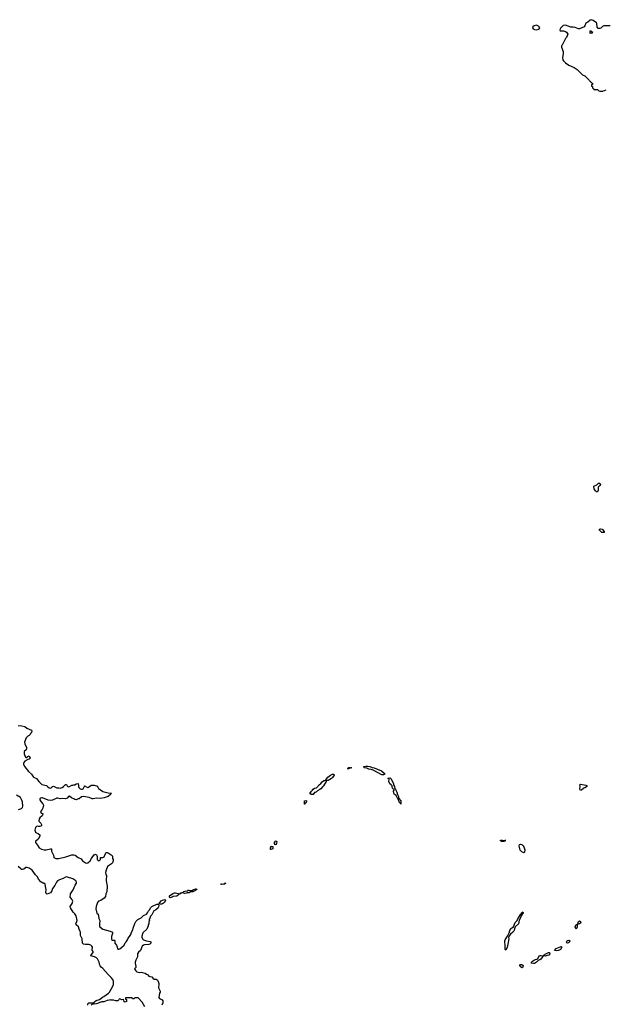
# Model space of a CAD drawing. Header units: inches. Extents: x 2494115 to 2685112, y 774173 to 915163.
# Tile 37 of 215: x 2546335 to 2557276, y 835923 to 854342. Entities that reach past the tile are written whole.
import ezdxf

# ---------------------------------------------------------------- set-up
doc = ezdxf.new("R2010")
doc.units = ezdxf.units.IN
doc.header["$MEASUREMENT"] = 0
for name, color, linetype in [('C5843', 7, 'Continuous'), ('C5844', 7, 'Continuous'), ('C5853', 7, 'Continuous'), ('C5854', 7, 'Continuous'), ('C5855', 7, 'Continuous')]:
    doc.layers.add(name, color=color, linetype=linetype)

msp = doc.modelspace()

# ---------------------------------------------------------------- linework, layer by layer
at = {"layer": 'C5843', "color": 5, "elevation": 40}
for points in [[(2547791, 840000), (2547801, 839970), (2547810, 839958), (2547850, 839938), (2547890, 839903), (2547990, 839878), (2548052, 839872), (2548046, 839866), (2548034, 839866), (2548032, 839850), (2547991, 839809), (2547916, 839784), (2547850, 839773), (2547770, 839777), (2547710, 839765), (2547690, 839769), (2547635, 839795), (2547530, 839813), (2547495, 839805), (2547450, 839769), (2547430, 839768), (2547390, 839746), (2547370, 839754), (2547349, 839770), (2547306, 839786), (2547270, 839816), (2547250, 839812), (2547223, 839777), (2547193, 839767), (2547130, 839773), (2547090, 839767), (2547050, 839779), (2547030, 839778), (2546950, 839742), (2546910, 839736), (2546870, 839742), (2546765, 839785), (2546750, 839788), (2546730, 839782), (2546714, 839770), (2546712, 839750), (2546730, 839719), (2546771, 839671), (2546778, 839650), (2546767, 839593), (2546754, 839566), (2546725, 839530), (2546731, 839511), (2546766, 839486), (2546771, 839471), (2546753, 839447), (2546715, 839410), (2546703, 839390), (2546694, 839350), (2546730, 839314), (2546742, 839290), (2546742, 839270), (2546730, 839258), (2546711, 839249), (2546689, 839249), (2546670, 839255), (2546650, 839249), (2546630, 839229), (2546619, 839179), (2546630, 839144), (2546650, 839131), (2546680, 839120), (2546711, 839091), (2546711, 839070), (2546681, 839010), (2546632, 838970), (2546632, 838950), (2546670, 838902), (2546698, 838850), (2546744, 838824), (2546791, 838811), (2546830, 838811), (2546912, 838832), (2546933, 838833), (2546932, 838790), (2546970, 838714), (2546976, 838670), (2547010, 838650), (2547070, 838650), (2547197, 838683), (2547310, 838721), (2547350, 838721), (2547372, 838712), (2547430, 838667), (2547483, 838643), (2547511, 838610), (2547570, 838571), (2547590, 838564), (2547612, 838568), (2547652, 838608), (2547682, 838650), (2547702, 838690), (2547730, 838722), (2547750, 838734), (2547770, 838722), (2547778, 838710), (2547785, 838690), (2547786, 838630), (2547810, 838606), (2547830, 838612), (2547848, 838630), (2547849, 838671), (2547890, 838672), (2547915, 838685), (2547950, 838754), (2547960, 838760), (2547970, 838762), (2547990, 838754), (2548030, 838732), (2548064, 838704), (2548072, 838690), (2548072, 838650), (2548082, 838630), (2548085, 838610), (2548071, 838570), (2548052, 838550), (2547981, 838499), (2547951, 838430), (2547941, 838390), (2547947, 838350), (2547959, 838330), (2547963, 838310), (2547955, 838270), (2547953, 838230), (2547974, 838134), (2547965, 838030), (2547950, 837990), (2547942, 837938), (2547914, 837906), (2547852, 837868), (2547811, 837850), (2547794, 837830), (2547768, 837750), (2547763, 837710), (2547782, 837630), (2547802, 837610), (2547818, 837530), (2547838, 837490), (2547831, 837430), (2547831, 837390), (2547838, 837370), (2547891, 837331), (2548028, 837292), (2548071, 837271), (2548071, 837250), (2548051, 837190), (2548051, 837150), (2548055, 837135), (2548070, 837121), (2548110, 837122), (2548115, 837115), (2548116, 837070), (2548146, 837030), (2548170, 836954), (2548190, 836952), (2548210, 836958), (2548248, 836990), (2548290, 837032), (2548309, 837071), (2548330, 837092), (2548355, 837130), (2548362, 837150), (2548415, 837230), (2548430, 837274), (2548450, 837314), (2548458, 837350), (2548490, 837434), (2548508, 837470), (2548549, 837511), (2548610, 837542), (2548650, 837582), (2548706, 837610), (2548730, 837634), (2548746, 837670), (2548770, 837694), (2548786, 837730), (2548810, 837754), (2548903, 837797), (2548934, 837794), (2548942, 837770), (2548935, 837745), (2548925, 837730), (2548875, 837685), (2548847, 837673), (2548831, 837650), (2548806, 837594), (2548782, 837570), (2548762, 837518), (2548754, 837510), (2548762, 837490), (2548753, 837467), (2548752, 837430), (2548742, 837410), (2548742, 837390), (2548712, 837330), (2548642, 837258), (2548622, 837198), (2548622, 837182), (2548631, 837150), (2548650, 837131), (2548710, 837111), (2548777, 837097), (2548792, 837090), (2548791, 837070), (2548770, 837049), (2548750, 837043), (2548670, 837036), (2548650, 837029), (2548626, 837010), (2548598, 836930), (2548560, 836900), (2548543, 836870), (2548541, 836810), (2548509, 836751), (2548495, 836710), (2548495, 836690), (2548511, 836629), (2548506, 836614), (2548485, 836590), (2548507, 836547), (2548530, 836528), (2548570, 836516), (2548610, 836526), (2548686, 836506), (2548710, 836486), (2548734, 836474), (2548751, 836451), (2548770, 836442), (2548810, 836438), (2548822, 836430), (2548830, 836414), (2548850, 836394), (2548890, 836392), (2548910, 836382), (2548918, 836370), (2548939, 836310), (2548941, 836290), (2548931, 836250), (2548931, 836230), (2548965, 836170), (2548962, 836150), (2548951, 836129), (2548938, 836050), (2548950, 836032), (2549004, 836004), (2549012, 835988), (2549012, 835950), (2548994, 835910)], [(2546853, 840000), (2546890, 839970), (2546910, 839969), (2546927, 839973), (2546950, 839998), (2546955, 840000)], [(2546980, 840000), (2547030, 839971), (2547066, 839974), (2547090, 839968), (2547110, 839971), (2547130, 839981), (2547155, 840000)], [(2547238, 840000), (2547250, 839992), (2547267, 840000)], [(2547436, 840000), (2547442, 839982), (2547470, 839954), (2547495, 839945), (2547510, 839946), (2547523, 839957), (2547544, 839990), (2547547, 840000)], [(2547571, 840000), (2547578, 839990), (2547610, 839981), (2547639, 840000)], [(2546314, 839566), (2546372, 839588), (2546390, 839606), (2546393, 839630), (2546385, 839710), (2546370, 839755), (2546350, 839789), (2546275, 839835)], [(2547608, 835910), (2547608, 835930), (2547628, 835950), (2547709, 835951), (2547723, 835957), (2547734, 835970), (2547767, 835993), (2547830, 836016), (2547885, 836055), (2547913, 836067), (2547999, 836130), (2548019, 836150), (2548080, 836260), (2548089, 836291), (2548089, 836349), (2548076, 836390), (2548050, 836425), (2547990, 836483), (2547890, 836594), (2547859, 836619), (2547840, 836640), (2547833, 836653), (2547821, 836710), (2547790, 836775), (2547770, 836795), (2547733, 836813), (2547668, 836830), (2547674, 836850), (2547709, 836890), (2547713, 836910), (2547694, 836934), (2547696, 836990), (2547687, 837010), (2547665, 837030), (2547630, 837041), (2547570, 837041), (2547530, 837047), (2547510, 837070), (2547502, 837150), (2547476, 837210), (2547475, 837270), (2547470, 837288), (2547446, 837326), (2547439, 837370), (2547393, 837413), (2547389, 837430), (2547406, 837470), (2547409, 837490), (2547390, 837578), (2547370, 837614), (2547339, 837650), (2547288, 837730), (2547282, 837750), (2547317, 837810), (2547329, 837850), (2547314, 837890), (2547282, 837930), (2547289, 837990), (2547337, 838063), (2547375, 838150), (2547389, 838170), (2547399, 838190), (2547398, 838210), (2547383, 838230), (2547330, 838271), (2547230, 838303), (2547210, 838306), (2547190, 838299), (2547150, 838275), (2547081, 838250), (2547044, 838230), (2547024, 838210), (2546996, 838144), (2546950, 838088), (2546935, 838045), (2546912, 838010), (2546850, 837982), (2546830, 837998), (2546824, 838010), (2546833, 838070), (2546819, 838130), (2546815, 838170), (2546790, 838188), (2546770, 838189), (2546730, 838213), (2546687, 838267), (2546667, 838307), (2546630, 838344), (2546572, 838430), (2546510, 838471), (2546475, 838485), (2546450, 838484), (2546410, 838449), (2546390, 838443), (2546370, 838446), (2546356, 838456), (2546310, 838504)], [(2548675, 835875), (2548630, 835966), (2548550, 836046), (2548490, 836046), (2548470, 836026), (2548447, 836027), (2548442, 836042), (2548430, 836046), (2548330, 836046), (2548318, 836042), (2548314, 836030), (2548318, 836018), (2548332, 836012), (2548333, 835973), (2548310, 835962), (2548288, 835968), (2548286, 836010), (2548270, 836015), (2548250, 836006), (2548210, 836026), (2548198, 836022), (2548193, 836007), (2548170, 835988), (2548132, 835988), (2548090, 835998), (2548050, 835998), (2548030, 836006), (2548010, 835998), (2547970, 835995), (2547910, 835968), (2547867, 835967), (2547790, 835936), (2547750, 835929), (2547722, 835938), (2547710, 835928), (2547690, 835926), (2547674, 835910)]]:
    msp.add_lwpolyline(points, dxfattribs=at)
for points in [[(2549418, 837998), (2549390, 838006), (2549370, 838006), (2549358, 838002), (2549351, 837989), (2549310, 837986), (2549305, 837970), (2549274, 837946), (2549210, 837942), (2549190, 837929), (2549150, 837918), (2549138, 837930), (2549142, 837950), (2549204, 837996), (2549230, 838007), (2549251, 838011), (2549299, 837999), (2549310, 837992), (2549327, 837993), (2549342, 837998), (2549346, 838010), (2549390, 838012), (2549410, 838036), (2549450, 838046), (2549470, 838042), (2549490, 838056), (2549510, 838059), (2549550, 838055), (2549570, 838061), (2549590, 838074), (2549630, 838085), (2549642, 838082), (2549651, 838071), (2549610, 838043), (2549574, 838030), (2549535, 838025), (2549510, 838009), (2549471, 838009), (2549450, 838001)], [(2548970, 837795), (2548946, 837806), (2548946, 837810), (2548983, 837857), (2549010, 837871), (2549050, 837882), (2549058, 837878), (2549062, 837870), (2549045, 837830), (2549010, 837802), (2548990, 837795)]]:
    msp.add_lwpolyline(points, close=True, dxfattribs=at)
at = {"layer": 'C5844', "color": 5, "elevation": 40}
for points in [[(2546310, 841138), (2546375, 841135), (2546430, 841118), (2546470, 841091), (2546554, 841050), (2546560, 841040), (2546558, 841010), (2546538, 840990), (2546531, 840969), (2546511, 840949), (2546490, 840942), (2546459, 840910), (2546427, 840830), (2546434, 840794), (2546465, 840730), (2546465, 840710), (2546455, 840685), (2546422, 840650), (2546420, 840640), (2546419, 840610), (2546430, 840572), (2546450, 840541), (2546470, 840538), (2546490, 840562), (2546510, 840572), (2546531, 840530), (2546512, 840510), (2546490, 840505), (2546430, 840470), (2546410, 840444), (2546406, 840430), (2546407, 840410), (2546430, 840365), (2546498, 840278), (2546559, 840230), (2546595, 840175), (2546650, 840145), (2546691, 840090), (2546730, 840051), (2546750, 840036), (2546835, 840015), (2546853, 840000)], [(2546955, 840000), (2546970, 840006), (2546980, 840000)], [(2547155, 840000), (2547168, 840010), (2547190, 840034), (2547210, 840034), (2547222, 840010), (2547238, 840000)], [(2547267, 840000), (2547310, 840021), (2547330, 840021), (2547350, 840031), (2547369, 840031), (2547390, 840045), (2547430, 840054), (2547433, 840010), (2547436, 840000)], [(2547547, 840000), (2547550, 840011), (2547570, 840002), (2547571, 840000)], [(2547639, 840000), (2547650, 840007), (2547680, 840020), (2547730, 840024), (2547790, 840002), (2547791, 840000)]]:
    msp.add_lwpolyline(points, dxfattribs=at)
at = {"layer": 'C5853', "color": 5, "elevation": 40}
for points in [[(2552010, 840000), (2551970, 839955), (2551950, 839939), (2551910, 839919), (2551890, 839899), (2551868, 839888), (2551852, 839888), (2551830, 839848), (2551790, 839846), (2551768, 839868), (2551798, 839910), (2551818, 839930), (2551828, 839950), (2551850, 839965), (2551888, 839972), (2551909, 839991), (2551913, 840000)], [(2553347, 840000), (2553350, 839994), (2553358, 839958), (2553371, 839950), (2553372, 839930), (2553396, 839890), (2553405, 839845), (2553422, 839810), (2553422, 839782), (2553465, 839730), (2553471, 839709), (2553470, 839666), (2553466, 839686), (2553450, 839688), (2553435, 839710), (2553418, 839758), (2553410, 839766), (2553378, 839830), (2553350, 839848), (2553335, 839870), (2553328, 839910), (2553346, 839930), (2553342, 839942), (2553330, 839946), (2553310, 839966), (2553308, 840000)], [(2556947, 840000), (2556942, 839990), (2556912, 839970), (2556890, 839964), (2556850, 839929), (2556830, 839924), (2556817, 839950), (2556822, 840000)]]:
    msp.add_lwpolyline(points, dxfattribs=at)
for points in [[(2551690, 839684), (2551674, 839686), (2551670, 839668), (2551666, 839670), (2551666, 839730), (2551690, 839738), (2551702, 839730), (2551702, 839710)], [(2551110, 838909), (2551103, 838930), (2551107, 838950), (2551130, 838981), (2551145, 838970), (2551143, 838930), (2551130, 838914)], [(2555350, 838969), (2555328, 838990), (2555344, 838996), (2555370, 838991), (2555434, 838990), (2555414, 838986), (2555410, 838969)], [(2551030, 838818), (2551026, 838826), (2551029, 838850), (2551050, 838879), (2551070, 838874), (2551074, 838850), (2551070, 838829), (2551038, 838818)], [(2555770, 838759), (2555730, 838774), (2555704, 838804), (2555693, 838830), (2555683, 838890), (2555690, 838911), (2555710, 838917), (2555730, 838911), (2555758, 838890), (2555770, 838872), (2555791, 838810), (2555781, 838770)], [(2550110, 838165), (2550098, 838170), (2550110, 838176), (2550128, 838172), (2550166, 838174), (2550168, 838190), (2550194, 838190), (2550178, 838182), (2550174, 838170), (2550170, 838169)], [(2555430, 836938), (2555418, 836950), (2555421, 837010), (2555417, 837110), (2555421, 837130), (2555464, 837196), (2555498, 837262), (2555510, 837302), (2555526, 837334), (2555547, 837353), (2555578, 837370), (2555606, 837454), (2555642, 837490), (2555650, 837512), (2555710, 837602), (2555716, 837604), (2555730, 837632), (2555750, 837654), (2555755, 837635), (2555750, 837618), (2555744, 837616), (2555736, 837604), (2555722, 837578), (2555710, 837538), (2555683, 837497), (2555672, 837428), (2555605, 837375), (2555581, 837290), (2555566, 837270), (2555522, 837238), (2555498, 837202), (2555486, 837174), (2555487, 837150), (2555470, 837050), (2555455, 836990)], [(2556750, 837328), (2556740, 837340), (2556730, 837374), (2556750, 837416), (2556774, 837414), (2556765, 837395), (2556765, 837370)], [(2556782, 837422), (2556778, 837430), (2556794, 837470), (2556810, 837483), (2556831, 837470), (2556835, 837450), (2556830, 837442), (2556810, 837429)], [(2556383, 836923), (2556346, 836930), (2556375, 836970), (2556470, 837002), (2556477, 836997), (2556478, 836990), (2556453, 836947), (2556430, 836934), (2556410, 836929)], [(2556590, 837069), (2556575, 837075), (2556570, 837086), (2556575, 837105), (2556590, 837118), (2556610, 837125), (2556622, 837122), (2556631, 837111), (2556621, 837090), (2556610, 837075)], [(2556170, 836826), (2556131, 836829), (2556118, 836822), (2556118, 836810), (2556090, 836769), (2556070, 836754), (2556036, 836744), (2556005, 836710), (2555970, 836689), (2555950, 836685), (2555906, 836690), (2555916, 836704), (2555915, 836710), (2555935, 836730), (2555970, 836754), (2555990, 836763), (2556015, 836765), (2556030, 836778), (2556066, 836834), (2556090, 836839), (2556110, 836831), (2556147, 836833), (2556155, 836850), (2556170, 836861), (2556230, 836891), (2556251, 836891), (2556255, 836870), (2556235, 836845), (2556189, 836829)], [(2555730, 836605), (2555699, 836630), (2555695, 836650), (2555710, 836671), (2555730, 836666), (2555758, 836650), (2555750, 836618)]]:
    msp.add_lwpolyline(points, close=True, dxfattribs=at)
at = {"layer": 'C5854', "color": 5, "elevation": 40}
for points in [[(2557130, 845508), (2557110, 845528), (2557089, 845569), (2557078, 845610), (2557082, 845618), (2557138, 845642), (2557169, 845671), (2557191, 845671), (2557202, 845650), (2557192, 845630), (2557163, 845597), (2557158, 845570), (2557160, 845540), (2557150, 845508)], [(2557270, 844749), (2557229, 844749), (2557186, 844790), (2557186, 844810), (2557204, 844816), (2557234, 844814), (2557274, 844770), (2557274, 844750)], [(2552490, 840329), (2552469, 840330), (2552486, 840334), (2552490, 840351), (2552515, 840355), (2552554, 840350), (2552530, 840348)], [(2553144, 840216), (2553110, 840219), (2552950, 840305), (2552910, 840317), (2552870, 840321), (2552830, 840339), (2552790, 840345), (2552782, 840350), (2552778, 840370), (2552810, 840379), (2552850, 840381), (2552890, 840374), (2552934, 840354), (2552970, 840346), (2553105, 840290), (2553154, 840250), (2553172, 840230), (2553170, 840226)]]:
    msp.add_lwpolyline(points, close=True, dxfattribs=at)
for points in [[(2551913, 840000), (2551918, 840010), (2551938, 840030), (2551969, 840051), (2551996, 840084), (2552030, 840111), (2552048, 840112), (2552062, 840118), (2552066, 840130), (2552080, 840140), (2552102, 840170), (2552149, 840210), (2552190, 840231), (2552214, 840230), (2552218, 840210), (2552190, 840169), (2552171, 840150), (2552110, 840109), (2552073, 840107), (2552071, 840090), (2552019, 840010), (2552010, 840000)], [(2553308, 840000), (2553308, 840010), (2553286, 840026), (2553264, 840050), (2553244, 840090), (2553247, 840127), (2553242, 840142), (2553226, 840150), (2553230, 840154), (2553250, 840154), (2553270, 840162), (2553282, 840150), (2553305, 840105), (2553331, 840050), (2553331, 840030), (2553347, 840000)], [(2556822, 840000), (2556822, 840002), (2556818, 840030), (2556830, 840042), (2556930, 840025), (2556952, 840010), (2556947, 840000)]]:
    msp.add_lwpolyline(points, dxfattribs=at)
at = {"layer": 'C5855', "color": 5, "elevation": 60}
msp.add_lwpolyline([(2557386, 854226), (2557270, 854226), (2557244, 854216), (2557210, 854182), (2557190, 854175), (2557158, 854178), (2557140, 854200), (2557138, 854270), (2557130, 854286), (2557070, 854329), (2557030, 854342), (2557010, 854335), (2556970, 854295), (2556930, 854278), (2556911, 854229), (2556898, 854210), (2556810, 854169), (2556790, 854169), (2556730, 854194), (2556690, 854202), (2556650, 854202), (2556550, 854242), (2556508, 854232), (2556457, 854183), (2556442, 854150), (2556450, 854134), (2556510, 854131), (2556550, 854122), (2556571, 854111), (2556591, 854070), (2556571, 854010), (2556552, 853990), (2556490, 853866), (2556474, 853850), (2556474, 853830), (2556505, 853745), (2556506, 853710), (2556496, 853630), (2556502, 853590), (2556511, 853571), (2556550, 853538), (2556614, 853494), (2556711, 853450), (2556765, 853410), (2556870, 853312), (2556914, 853290), (2556993, 853213), (2556998, 853198), (2557013, 853193), (2557018, 853178), (2557033, 853173), (2557038, 853158), (2557053, 853153), (2557054, 853130), (2557038, 853122), (2557034, 853110), (2557038, 853098), (2557053, 853093), (2557054, 853070), (2557073, 853053), (2557078, 853038), (2557090, 853034), (2557150, 853034), (2557174, 853010), (2557190, 853002), (2557250, 853005), (2557312, 853032)], dxfattribs=at)
for points in [[(2556010, 854239), (2555965, 854230), (2555941, 854210), (2555931, 854190), (2555945, 854170), (2555970, 854157), (2556010, 854154), (2556050, 854166), (2556058, 854170), (2556068, 854190), (2556058, 854210), (2556043, 854223)], [(2557010, 854086), (2557010, 854134), (2557030, 854134), (2557038, 854118), (2557053, 854113), (2557050, 854089)]]:
    msp.add_lwpolyline(points, close=True, dxfattribs=at)

doc.saveas('drawing.dxf')
